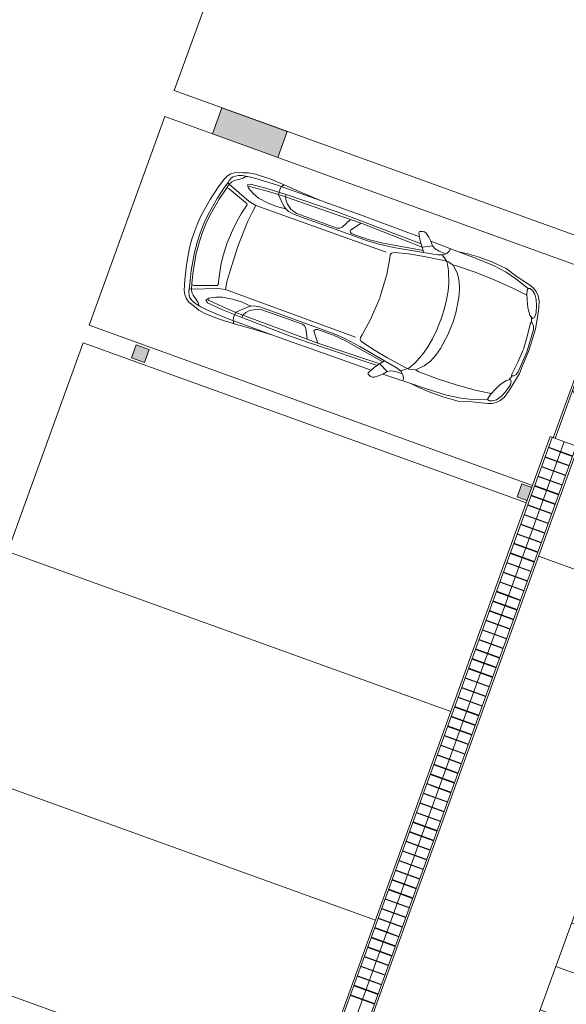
# Model space of a CAD drawing. Header units: metres. Extents: x 136266 to 136452, y 453403 to 453560.
# Tile 90 of 133: x 136416.31 to 136422.22, y 453477.8 to 453488.45. Entities that reach past the tile are written whole.
import ezdxf

# ---------------------------------------------------------------- set-up
doc = ezdxf.new("R2010")
doc.units = ezdxf.units.M
for name, color, linetype, lineweight in [('A-COLS', 52, 'Continuous', 5), ('A-DETL', 90, 'Continuous', 5), ('A-DETL-4', 90, 'Continuous', 9), ('A-DETL-BEBOUWING', 253, 'Continuous', 9), ('A-DETL-GENF', 92, 'Continuous', 5), ('A-FLOR', 192, 'Continuous', 5), ('A-FLOR-PATT', 8, 'Continuous', 5), ('A-WALL-PATT-1', 254, 'Continuous', 5), ('C-PRKG', 70, 'Continuous', 5)]:
    doc.layers.add(name, color=color, linetype=linetype, lineweight=lineweight)

# ---------------------------------------------------------------- blocks, each defined once
blk = doc.blocks.new('859-DO-0010 29-09-2022')
at = {"layer": 'A-COLS'}
for points in [[(140615.7192060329, 81660.24467811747), (140729.7785888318, 81670.96218568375), (140715.7457480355, 81820.30434108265), (140601.6863780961, 81809.5868347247)], [(136352.9541880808, 81259.69704045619), (136338.9213601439, 81409.03919706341), (136189.5792035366, 81395.00636912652), (136203.6120314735, 81245.66421251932)]]:
    blk.add_hatch(color=256, dxfattribs=at).paths.add_polyline_path(points)
at = {"layer": 'A-DETL-BEBOUWING'}
h = blk.add_hatch(dxfattribs=at)
h.set_pattern_fill('FP_1189', color=256, angle=45.00000000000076, style=0, pattern_type=2)
h.set_pattern_definition([(140.3680000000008, (140453.7704098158, 86270.31040154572), (-255.1416904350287, -308.0628471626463), []), (140.3680000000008, (140341.5073088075, 87465.04791853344), (-255.1416904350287, -308.0628471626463), [])])
h.paths.add_polyline_path([(140706.9005993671, 82507.49059767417), (140806.4620371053, 82516.84581629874), (140101.0787829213, 90023.77577284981), (140001.5173451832, 90014.42055422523), (140688.6096044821, 82702.14962398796)])
h = blk.add_hatch(dxfattribs=at)
h.set_pattern_fill('FP_312', color=256, angle=45.00000000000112, style=0, pattern_type=2)
h.set_pattern_definition([(50.36800000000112, (142731.8662262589, 82597.32483684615), (-308.0628471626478, 255.1416904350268), []), (50.36800000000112, (143926.6030361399, 82709.58723074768), (-308.0628471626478, 255.1416904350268), [])])
h.paths.add_polyline_path([(140716.2558179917, 82407.929159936), (144747.4759874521, 82786.71985305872), (144738.1207688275, 82886.28129079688), (140706.9005993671, 82507.49059767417), (140715.3374478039, 82417.70276971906)])
at = {"layer": 'A-FLOR-PATT'}
h = blk.add_hatch(dxfattribs=at)
h.set_pattern_fill('FP_2291', color=256, style=0, pattern_type=2)
h.set_pattern_definition([(275.368, (145426.055, 63806.212), (497.8071846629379, 46.77613598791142), []), (5.368000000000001, (145426.055, 63806.212), (-46.77613598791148, 497.8071846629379), [])])
h.paths.add_polyline_path([(146690.1720445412, 47306.21119621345), (146690.1720445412, 47312.88847912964), (146689.530295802, 47312.82817767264), (146690.1306612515, 47306.63789352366)])
h.paths.add_polyline_path([(147361.4677186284, 45022.17044149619), (148195.4890361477, 45022.17044149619), (147971.1670140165, 47388.08083747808), (146736.305310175, 47273.44124660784), (146720.8490351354, 47277.10887846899), (146700.0496261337, 47288.95829996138), (146694.5046314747, 47296.57988102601), (146694.5046314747, 47301.04798135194), (146689.0432476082, 47310.32454200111), (146687.0299849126, 47312.59323776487), (145977.7238954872, 47245.94380311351), (146186.6791540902, 45022.1704414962)])
h.paths.add_polyline_path([(146738.9327988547, 47294.30556236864), (146736.305310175, 47300.20273545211), (146728.9929304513, 47295.99247697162), (146738.4782057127, 47294.38271226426)])
h.paths.add_polyline_path([(144005.3391272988, 76261.15118177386), (144011.9689658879, 76260.60277584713), (144006.9130168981, 76261.30382564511), (144005.765824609, 76261.1925650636)])
h.paths.add_polyline_path([(143261.903928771, 76148.62917849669), (143972.6050419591, 76215.40969554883), (143976.2368095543, 76230.47419117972), (143988.2224001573, 76251.3726684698), (143996.0374544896, 76256.7888206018), (144000.5084018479, 76257.09759529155), (144009.4524730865, 76262.27997870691), (144024.5390853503, 76265.53348899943), (145248.9244776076, 76380.51871842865), (144647.8500382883, 82777.35857517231), (142656.6212835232, 82590.25420267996), (143256.1042713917, 76210.35111683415)])
h.paths.add_polyline_path([(143994.2917340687, 76217.44746991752), (143997.7449722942, 76217.7719509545), (143994.9858987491, 76221.53772176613)])
at = {"layer": 'A-WALL-PATT-1'}
blk.add_hatch(color=256, dxfattribs=at).paths.add_polyline_path([(135962.7944316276, 83808.53234518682), (136709.505208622, 83878.69654916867), (136681.4395270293, 84177.38085996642), (135934.7287500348, 84107.21665598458)])
at = {"layer": 'A-COLS'}
for p, q in [((140715.7457480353, 81820.30434108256), (140601.6863780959, 81809.58683472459)), ((140601.6863780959, 81809.58683472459), (140615.7192060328, 81660.24467811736)), ((140615.7192060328, 81660.24467811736), (140729.7785888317, 81670.96218568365)), ((136189.5792035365, 81395.00636912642), (136338.9213601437, 81409.0391970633)), ((136203.6120314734, 81245.66421251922), (136189.5792035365, 81395.00636912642)), ((136338.9213601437, 81409.0391970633), (136352.9541880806, 81259.6970404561)), ((136352.9541880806, 81259.6970404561), (136203.6120314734, 81245.66421251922))]:
    blk.add_line(p, q, dxfattribs=at)
at = {"layer": 'A-DETL'}
blk.add_line((136306.1858447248, 74292.0117199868), (141413.1981052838, 74771.88844034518), dxfattribs=at)
at = {"layer": 'A-DETL-4'}
blk.add_line((141096.6637181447, 81178.46971138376), (143358.883027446, 81391.20164597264), dxfattribs=at)
at = {"layer": 'A-DETL-BEBOUWING'}
for p, q in [((140001.517345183, 90014.42055422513), (140716.2558179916, 82407.9291599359)), ((136681.4395270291, 84177.3808599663), (135934.7287500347, 84107.21665598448)), ((136709.5052086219, 83878.69654916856), (136681.4395270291, 84177.3808599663)), ((135934.7287500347, 84107.21665598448), (135962.7944316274, 83808.53234518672)), ((135962.7944316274, 83808.53234518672), (136709.5052086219, 83878.69654916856)), ((140661.017877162, 82402.73653105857), (140979.5692485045, 82432.66900837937)), ((140957.7737768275, 82430.62101072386), (141940.230011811, 71974.99525065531)), ((141962.2382544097, 71975.02165384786), (140979.5918619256, 82432.67113323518)), ((140660.9952637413, 82402.73440620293), (141643.6416562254, 71945.0849268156)), ((141664.157494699, 71960.99399068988), (140682.8133488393, 82404.78452871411)), ((140820.2935628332, 82417.70276971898), (141802.9399553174, 71960.05329033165)), ((140830.8894026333, 82304.93832116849), (140968.3470032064, 82317.85443731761)), ((140693.3865752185, 82292.01795530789), (140830.8667892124, 82304.93619631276)), ((140693.9018093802, 82286.53466212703), (140831.3820233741, 82299.4529031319)), ((140831.404636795, 82299.45502798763), (140968.8622373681, 82312.37114413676)), ((140703.7247979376, 82181.99515334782), (140841.2050119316, 82194.91339435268)), ((140704.2400320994, 82176.51186016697), (140841.7202460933, 82189.43010117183)), ((140841.2276253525, 82194.91551920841), (140978.6852259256, 82207.83163535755)), ((140841.7428595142, 82189.43222602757), (140979.2004600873, 82202.3483421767)), ((140714.0630206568, 82071.97235138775), (140851.5432346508, 82084.89059239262)), ((140714.5782548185, 82066.4890582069), (140852.0584688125, 82079.40729921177)), ((140851.5658480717, 82084.89271724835), (140989.0234486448, 82097.80883339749)), ((140852.0810822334, 82079.4094240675), (140989.5386828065, 82092.32554021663)), ((140724.401243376, 81961.94954942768), (140861.88145737, 81974.86779043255)), ((140724.9164775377, 81956.46625624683), (140862.3966915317, 81969.3844972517)), ((140861.9040707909, 81974.86991528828), (140999.361671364, 81987.78603143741)), ((140862.4193049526, 81969.38662210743), (140999.8769055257, 81982.30273825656)), ((140734.7394660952, 81851.92674746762), (140872.2196800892, 81864.84498847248)), ((140735.2547002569, 81846.44345428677), (140872.7349142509, 81859.36169529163)), ((140872.24229351, 81864.84711332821), (141009.6998940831, 81877.76322947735)), ((140872.7575276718, 81859.36382014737), (141010.2151282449, 81872.27993629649)), ((140745.0776888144, 81741.90394550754), (140882.5579028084, 81754.8221865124)), ((140745.5929229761, 81736.42065232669), (140883.0731369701, 81749.33889333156)), ((140882.5805162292, 81754.82431136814), (141020.0381168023, 81767.74042751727)), ((140883.095750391, 81749.34101818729), (141020.553350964, 81762.25713433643)), ((140755.4159115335, 81631.88114354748), (140892.8961255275, 81644.79938455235)), ((140755.9311456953, 81626.39785036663), (140893.4113596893, 81639.3160913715)), ((140892.9187389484, 81644.80150940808), (141030.3763395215, 81657.71762555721)), ((140893.4339731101, 81639.31821622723), (141030.8915736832, 81652.23433237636)), ((140765.7767476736, 81521.86046644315), (140903.2343482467, 81534.77658259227)), ((140766.2919818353, 81516.3771732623), (140903.7495824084, 81529.29328941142)), ((140903.2569616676, 81534.77870744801), (141040.7145622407, 81547.69482359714)), ((140903.7721958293, 81529.29541426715), (141041.2297964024, 81542.21153041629)), ((140776.1149703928, 81411.83766448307), (140913.5725709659, 81424.7537806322)), ((140776.6302045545, 81406.35437130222), (140914.0878051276, 81419.27048745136)), ((140913.5951843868, 81424.75590548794), (141051.0527849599, 81437.67202163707)), ((140914.1104185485, 81419.27261230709), (141051.5680191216, 81432.18872845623)), ((140786.453193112, 81301.81486252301), (140923.9107936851, 81314.73097867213)), ((140786.9684272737, 81296.33156934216), (140924.4260278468, 81309.24768549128)), ((140923.933407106, 81314.73310352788), (141061.391007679, 81327.649219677)), ((140924.4486412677, 81309.24981034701), (141061.9062418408, 81322.16592649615)), ((140796.7914158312, 81191.79206056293), (140934.2490164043, 81204.70817671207)), ((140797.3066499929, 81186.30876738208), (140934.764250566, 81199.22488353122)), ((140934.2716298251, 81204.7103015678), (141071.7292303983, 81217.62641771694)), ((140934.7868639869, 81199.22700838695), (141072.24446456, 81212.14312453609)), ((140807.1296385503, 81081.76925860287), (140944.5872391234, 81094.685374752)), ((140807.6448727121, 81076.28596542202), (140945.1024732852, 81089.20208157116)), ((140944.6098525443, 81094.68749960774), (141082.0674531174, 81107.60361575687)), ((140945.125086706, 81089.20420642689), (141082.5826872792, 81102.12032257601)), ((140817.4678612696, 80971.74645664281), (140954.9254618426, 80984.66257279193)), ((140817.9830954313, 80966.26316346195), (140955.4406960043, 80979.17927961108)), ((140954.9480752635, 80984.66469764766), (141092.4056758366, 80997.5808137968)), ((140955.4633094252, 80979.18140446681), (141092.9209099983, 80992.09752061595)), ((140827.8060839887, 80861.72365468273), (140965.2636845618, 80874.63977083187)), ((140828.3213181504, 80856.24036150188), (140965.7789187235, 80869.15647765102)), ((140965.2862979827, 80874.6418956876), (141102.7438985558, 80887.55801183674)), ((140965.8015321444, 80869.15860250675), (141103.2591327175, 80882.07471865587)), ((140838.1443067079, 80751.70085272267), (140975.601907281, 80764.6169688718)), ((140838.6595408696, 80746.21755954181), (140976.1171414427, 80759.13367569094)), ((140975.6245207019, 80764.61909372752), (141113.082121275, 80777.53520987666)), ((140976.1397548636, 80759.13580054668), (141113.5973554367, 80772.05191669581)), ((140848.4825294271, 80641.6780507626), (140985.9401300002, 80654.59416691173)), ((140848.9977635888, 80636.19475758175), (140986.4553641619, 80649.11087373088)), ((140985.9627434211, 80654.59629176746), (141123.4203439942, 80667.5124079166)), ((140986.4779775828, 80649.11299858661), (141123.9355781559, 80662.02911473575)), ((140858.8207521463, 80531.65524880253), (140996.2783527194, 80544.57136495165)), ((140859.335986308, 80526.17195562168), (140996.7935868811, 80539.0880717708)), ((140996.3009661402, 80544.5734898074), (141133.7585667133, 80557.48960595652)), ((140996.816200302, 80539.09019662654), (141134.2738008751, 80552.00631277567)), ((140869.1589748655, 80421.63244684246), (141006.6165754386, 80434.5485629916)), ((140869.6742090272, 80416.14915366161), (141007.1318096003, 80429.06526981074)), ((141006.6391888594, 80434.55068784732), (141144.0967894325, 80447.46680399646)), ((141007.1544230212, 80429.06739466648), (141144.6120235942, 80441.98351081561)), ((140879.4971975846, 80311.6096448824), (141016.9547981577, 80324.52576103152)), ((140880.0124317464, 80306.12635170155), (141017.4700323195, 80319.04246785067)), ((141016.9774115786, 80324.52788588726), (141154.4350121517, 80337.44400203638)), ((141017.4926457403, 80319.04459270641), (141154.9502463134, 80331.96070885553)), ((140889.8354203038, 80201.58684292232), (141027.2930208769, 80214.50295907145)), ((140890.3506544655, 80196.10354974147), (141027.8082550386, 80209.0196658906)), ((141027.3156342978, 80214.50508392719), (141164.7732348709, 80227.42120007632)), ((141027.8308684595, 80209.02179074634), (141165.2884690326, 80221.93790689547)), ((140900.173643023, 80091.56404096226), (141037.6312435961, 80104.4801571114)), ((140900.6888771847, 80086.08074778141), (141038.1464777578, 80098.99686393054)), ((141037.653857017, 80104.48228196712), (141175.1114575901, 80117.39839811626)), ((141038.1690911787, 80098.99898878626), (141175.6266917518, 80111.9151049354)), ((140910.5118657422, 79981.54123900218), (141047.9694663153, 79994.45735515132)), ((140911.0270999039, 79976.05794582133), (141048.484700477, 79988.97406197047)), ((141047.9920797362, 79994.45948000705), (141185.4496803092, 80007.37559615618)), ((141048.5073138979, 79988.9761868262), (141185.964914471, 80001.89230297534)), ((140920.8500884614, 79871.51843704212), (141058.3076890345, 79884.43455319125)), ((140921.3653226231, 79866.03514386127), (141058.8229231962, 79878.9512600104)), ((141058.3303024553, 79884.43667804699), (141195.7879030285, 79897.35279419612)), ((141058.8455366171, 79878.95338486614), (141196.3031371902, 79891.86950101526)), ((140931.1883111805, 79761.49563508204), (141068.6459117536, 79774.41175123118)), ((140931.7035453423, 79756.0123419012), (141069.1611459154, 79768.92845805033)), ((141068.6685251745, 79774.41387608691), (141206.1261257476, 79787.32999223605)), ((141069.1837593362, 79768.93058290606), (141206.6413599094, 79781.8466990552)), ((140941.5265338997, 79651.47283312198), (141078.9841344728, 79664.38894927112)), ((140942.0417680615, 79645.98953994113), (141079.4993686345, 79658.90565609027)), ((141079.0067478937, 79664.39107412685), (141216.4643484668, 79677.30719027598)), ((141079.5219820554, 79658.907780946), (141216.9795826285, 79671.82389709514)), ((140951.8647566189, 79541.45003116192), (141089.322357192, 79554.36614731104)), ((140952.3799907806, 79535.96673798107), (141089.8375913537, 79548.88285413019)), ((141089.3449706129, 79554.36827216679), (141226.802571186, 79567.28438831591)), ((141089.8602047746, 79548.88497898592), (141227.3178053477, 79561.80109513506)), ((140962.2029793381, 79431.42722920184), (141099.6605799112, 79444.34334535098)), ((141099.6831933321, 79444.34547020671), (141237.1407939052, 79457.26158635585)), ((141100.1984274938, 79438.86217702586), (141237.6560280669, 79451.778293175)), ((140962.7182134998, 79425.943936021), (141100.1758140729, 79438.86005217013)), ((141110.0214160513, 79334.32266824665), (141247.4790166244, 79347.23878439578)), ((141110.536650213, 79328.83937506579), (141247.9942507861, 79341.75549121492)), ((140972.5412020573, 79321.40442724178), (141109.9988026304, 79334.32054339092)), ((140973.056436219, 79315.92113406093), (141110.5140367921, 79328.83725021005)), ((141120.3596387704, 79224.29986628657), (141257.8172393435, 79237.21598243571)), ((141120.8748729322, 79218.81657310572), (141258.3324735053, 79231.73268925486)), ((140982.8794247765, 79211.3816252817), (141120.3370253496, 79224.29774143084)), ((140983.3946589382, 79205.89833210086), (141120.8522595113, 79218.81444824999)), ((141130.6978614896, 79114.27706432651), (141268.1554620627, 79127.19318047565)), ((140993.2176474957, 79101.35882332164), (141130.6752480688, 79114.27493947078)), ((140993.7328816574, 79095.8755301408), (141131.1904822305, 79108.79164628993)), ((141131.2130956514, 79108.79377114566), (141268.6706962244, 79121.70988729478)), ((141141.0360842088, 79004.25426236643), (141278.4936847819, 79017.17037851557)), ((141003.5558702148, 78991.33602136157), (141141.0134707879, 79004.2521375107)), ((141004.0711043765, 78985.85272818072), (141141.5287049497, 78998.76884432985)), ((141141.5513183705, 78998.77096918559), (141279.0089189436, 79011.68708533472)), ((141013.894092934, 78881.3132194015), (141151.3516935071, 78894.22933555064)), ((141014.4093270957, 78875.82992622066), (141151.8669276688, 78888.74604236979)), ((141151.374306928, 78894.23146040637), (141288.8319075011, 78907.14757655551)), ((141151.8895410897, 78888.74816722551), (141289.3471416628, 78901.66428337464)), ((141024.2323156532, 78771.29041744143), (141161.6899162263, 78784.20653359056)), ((141024.7475498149, 78765.80712426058), (141162.205150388, 78778.72324040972)), ((141161.7125296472, 78784.2086584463), (141299.1701302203, 78797.12477459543)), ((141162.2277638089, 78778.72536526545), (141299.685364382, 78791.64148141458)), ((141034.5705383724, 78661.26761548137), (141172.0281389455, 78674.1837316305)), ((141035.0857725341, 78655.78432230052), (141172.5433731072, 78668.70043844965)), ((141172.0507523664, 78674.18585648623), (141309.5083529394, 78687.10197263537)), ((141172.5659865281, 78668.70256330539), (141310.0235871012, 78681.61867945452)), ((141044.9087610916, 78551.2448135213), (141182.3663616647, 78564.16092967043)), ((141045.4239952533, 78545.76152034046), (141182.8815958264, 78558.67763648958)), ((141182.3889750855, 78564.16305452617), (141319.8465756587, 78577.0791706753)), ((141182.9042092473, 78558.67976134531), (141320.3618098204, 78571.59587749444)), ((141055.2469838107, 78441.22201156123), (141192.7045843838, 78454.13812771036)), ((141055.7622179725, 78435.73871838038), (141193.2198185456, 78448.65483452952)), ((141192.7271978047, 78454.1402525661), (141330.1847983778, 78467.05636871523)), ((141193.2424319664, 78448.65695938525), (141330.7000325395, 78461.57307553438)), ((141065.5852065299, 78331.19920960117), (141203.042807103, 78344.1153257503)), ((141066.1004406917, 78325.71591642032), (141203.5580412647, 78338.63203256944)), ((141203.0654205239, 78344.11745060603), (141340.523021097, 78357.03356675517)), ((141203.5806546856, 78338.63415742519), (141341.0382552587, 78351.5502735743)), ((141075.9234292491, 78221.17640764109), (141213.3810298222, 78234.09252379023)), ((141076.4386634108, 78215.69311446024), (141213.8962639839, 78228.60923060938)), ((141213.4036432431, 78234.09464864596), (141350.8612438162, 78247.0107647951)), ((141213.9188774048, 78228.61135546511), (141351.3764779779, 78241.52747161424)), ((141086.2616519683, 78111.15360568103), (141223.7192525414, 78124.06972183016)), ((141086.77688613, 78105.67031250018), (141224.2344867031, 78118.58642864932)), ((141223.7418659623, 78124.0718466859), (141361.1994665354, 78136.98796283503)), ((141224.257100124, 78118.58855350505), (141361.7147006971, 78131.50466965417)), ((141096.5998746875, 78001.13080372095), (141234.0574752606, 78014.04691987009)), ((141097.1151088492, 77995.6475105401), (141234.5727094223, 78008.56362668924)), ((141234.0800886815, 78014.04904472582), (141371.5376892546, 78026.96516087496)), ((141234.5953228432, 78008.56575154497), (141372.0529234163, 78021.4818676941)), ((141106.9380974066, 77891.10800176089), (141244.3956979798, 77904.02411791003)), ((141107.4533315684, 77885.62470858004), (141244.9109321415, 77898.54082472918)), ((141244.4183114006, 77904.02624276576), (141381.8759119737, 77916.9423589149)), ((141244.9335455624, 77898.54294958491), (141382.3911461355, 77911.45906573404)), ((141117.2763201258, 77781.08519980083), (141254.733920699, 77794.00131594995)), ((141117.7915542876, 77775.60190661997), (141255.2491548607, 77788.5180227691)), ((141254.7565341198, 77794.00344080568), (141392.2141346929, 77806.91955695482)), ((141255.2717682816, 77788.52014762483), (141392.7293688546, 77801.43626377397)), ((141127.614542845, 77671.06239784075), (141265.0721434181, 77683.97851398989)), ((141128.1297770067, 77665.5791046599), (141265.5873775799, 77678.49522080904)), ((141265.094756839, 77683.98063884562), (141402.5523574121, 77696.89675499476)), ((141265.6099910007, 77678.49734566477), (141403.0675915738, 77691.4134618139)), ((141137.9527655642, 77561.03959588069), (141275.4103661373, 77573.95571202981)), ((141138.4679997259, 77555.55630269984), (141275.925600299, 77568.47241884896)), ((141275.4329795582, 77573.95783688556), (141412.8905801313, 77586.87395303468)), ((141275.9482137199, 77568.4745437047), (141413.405814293, 77581.39065985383)), ((141148.2909882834, 77451.01679392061), (141285.7485888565, 77463.93291006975)), ((141148.8062224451, 77445.53350073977), (141286.2638230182, 77458.4496168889)), ((141285.7712022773, 77463.93503492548), (141423.2288028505, 77476.85115107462)), ((141286.2864364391, 77458.45174174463), (141423.7440370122, 77471.36785789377)), ((141158.6292110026, 77340.99399196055), (141296.0868115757, 77353.91010810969)), ((141159.1444451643, 77335.5106987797), (141296.6020457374, 77348.42681492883)), ((141296.1094249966, 77353.91223296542), (141433.5670255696, 77366.82834911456)), ((141296.6246591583, 77348.42893978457), (141434.0822597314, 77361.34505593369)), ((141168.9674337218, 77230.97119000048), (141306.4250342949, 77243.88730614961)), ((141169.4826678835, 77225.48789681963), (141306.9402684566, 77238.40401296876)), ((141306.4476477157, 77243.88943100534), (141443.9052482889, 77256.80554715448)), ((141306.9628818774, 77238.4061378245), (141444.4204824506, 77251.32225397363)), ((141179.3056564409, 77120.94838804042), (141316.763257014, 77133.86450418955)), ((141179.8208906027, 77115.46509485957), (141317.2784911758, 77128.3812110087)), ((141316.7858704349, 77133.86662904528), (141454.243471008, 77146.78274519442)), ((141317.3011045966, 77128.38333586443), (141454.7587051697, 77141.29945201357)), ((141189.6438791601, 77010.92558608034), (141327.1014797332, 77023.84170222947)), ((141190.1591133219, 77005.44229289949), (141327.6167138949, 77018.35840904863)), ((141327.1240931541, 77023.8438270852), (141464.5816937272, 77036.75994323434)), ((141327.6393273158, 77018.36053390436), (141465.0969278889, 77031.27665005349)), ((141199.9821018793, 76900.90278412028), (141337.4397024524, 76913.81890026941)), ((141200.497336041, 76895.41949093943), (141337.9549366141, 76908.33560708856)), ((141337.4623158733, 76913.82102512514), (141474.9199164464, 76926.73714127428)), ((141337.977550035, 76908.3377319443), (141475.4351506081, 76921.25384809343)), ((141210.3203245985, 76790.87998216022), (141347.7779251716, 76803.79609830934)), ((141210.8355587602, 76785.39668897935), (141348.2931593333, 76798.31280512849)), ((141347.8005385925, 76803.79822316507), (141485.2581391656, 76816.7143393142)), ((141348.3157727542, 76798.31492998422), (141485.7733733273, 76811.23104613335)), ((141220.6585473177, 76680.85718020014), (141358.1161478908, 76693.77329634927)), ((141221.1737814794, 76675.37388701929), (141358.6313820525, 76688.29000316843)), ((141358.1387613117, 76693.775421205), (141495.5963618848, 76706.69153735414)), ((141358.6539954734, 76688.29212802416), (141496.1115960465, 76701.2082441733)), ((141230.9967700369, 76570.83437824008), (141368.45437061, 76583.7504943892)), ((141231.5120041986, 76565.35108505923), (141368.9696047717, 76578.26720120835)), ((141368.4769840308, 76583.75261924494), (141505.9345846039, 76596.66873539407)), ((141368.9922181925, 76578.26932606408), (141506.4498187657, 76591.18544221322)), ((141241.334992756, 76460.81157628), (141378.7925933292, 76473.72769242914)), ((141241.8502269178, 76455.32828309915), (141379.3078274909, 76468.24439924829)), ((141378.81520675, 76473.72981728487), (141516.2728073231, 76486.645933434)), ((141379.3304409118, 76468.24652410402), (141516.7880414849, 76481.16264025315)), ((141251.6732154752, 76350.78877431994), (141389.1308160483, 76363.70489046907)), ((141252.1884496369, 76345.30548113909), (141389.6460502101, 76358.22159728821)), ((141389.1534294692, 76363.7070153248), (141526.6110300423, 76376.62313147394)), ((141389.6686636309, 76358.22372214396), (141527.126264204, 76371.13983829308)), ((141262.0114381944, 76240.76597235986), (141399.4690387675, 76253.682088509)), ((141262.5266723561, 76235.28267917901), (141399.9842729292, 76248.19879532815)), ((141399.4916521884, 76253.68421336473), (141536.9492527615, 76266.60032951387)), ((141400.0068863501, 76248.20092018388), (141537.4644869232, 76261.11703633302)), ((141272.3496609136, 76130.7431703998), (141409.8072614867, 76143.65928654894)), ((141409.8298749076, 76143.66141140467), (141547.2874754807, 76156.5775275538)), ((141410.3451090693, 76138.17811822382), (141547.8027096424, 76151.09423437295)), ((141272.8648950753, 76125.25987721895), (141410.3224956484, 76138.17599336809)), ((141420.1680976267, 76033.63860944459), (141557.6256981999, 76046.55472559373)), ((141420.6833317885, 76028.15531626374), (141558.1409323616, 76041.07143241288)), ((141282.6878836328, 76020.72036843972), (141420.1454842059, 76033.63648458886)), ((141283.2031177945, 76015.23707525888), (141420.6607183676, 76028.15319140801))]:
    blk.add_line(p, q, dxfattribs=at)
at = {"layer": 'A-DETL-GENF'}
for p, q in [((138469.3557527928, 83823.4286471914), (138437.810211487, 83806.40281905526)), ((138488.2799370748, 83826.46235354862), (138469.3557527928, 83823.4286471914)), ((138509.0316770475, 83822.0719726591), (138488.2799370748, 83826.46235354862)), ((138553.7008265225, 83795.63493263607), (138509.0316770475, 83822.0719726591)), ((138912.9415648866, 83788.52405674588), (138997.867750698, 83807.9919789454)), ((138997.867750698, 83807.9919789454), (139126.210926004, 83827.71025986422)), ((139316.3567129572, 83813.68734276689), (139088.8466663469, 83803.79737290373)), ((139126.210926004, 83827.71025986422), (139283.0201882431, 83842.44475259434)), ((139283.0201882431, 83842.44475259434), (139453.8274192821, 83844.49566240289)), ((139472.5830681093, 83807.90231200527), (139316.3567129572, 83813.68734276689)), ((139453.8274192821, 83844.49566240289), (139599.493853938, 83814.80538670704)), ((139595.5946228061, 83788.82667132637), (139472.5830681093, 83807.90231200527)), ((139599.493853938, 83814.80538670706), (139772.8036099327, 83790.22361229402)), ((138459.6926877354, 83756.10471930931), (137784.4794323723, 83697.80593279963)), ((138437.810211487, 83806.40281905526), (138435.256091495, 83792.16392856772)), ((138435.256091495, 83792.16392856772), (138485.689506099, 83717.7432100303)), ((138485.689506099, 83717.7432100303), (138560.7873808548, 83638.04426092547)), ((138631.6472636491, 83726.3732472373), (138533.2785948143, 83667.23844712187)), ((138593.499668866, 83764.9109630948), (138553.7008265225, 83795.63493263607)), ((138593.499668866, 83764.9109630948), (138912.941564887, 83788.52405674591)), ((138631.6472636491, 83726.3732472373), (138593.499668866, 83764.9109630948)), ((138668.8371408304, 83710.72130334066), (138631.6472636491, 83726.3732472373)), ((138717.7738837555, 83706.34274714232), (138668.8371408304, 83710.72130334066)), ((138796.5662133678, 83709.97814112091), (138717.7738837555, 83706.34274714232)), ((138805.7796545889, 83719.75973450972), (138776.7825169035, 83688.97447160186)), ((138818.1094274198, 83751.55264569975), (138805.7796545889, 83719.75973450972)), ((138820.1102883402, 83781.6619836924), (138818.1094274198, 83751.55264569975)), ((139088.8466663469, 83803.79737290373), (138912.9415648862, 83788.52405674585)), ((139762.4939175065, 83750.9619290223), (139595.5946228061, 83788.82667132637)), ((139762.4939175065, 83750.9619290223), (139758.6405650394, 83737.85646309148)), ((139758.6405650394, 83737.85646309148), (139771.0433252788, 83700.72894245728)), ((139780.9992076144, 83757.78556811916), (139762.4939175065, 83750.9619290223)), ((139772.8036099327, 83790.22361229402), (139812.1880806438, 83778.60717601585)), ((139812.3126630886, 83750.55831890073), (139780.9992076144, 83757.78556811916)), ((139812.1880806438, 83778.60717601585), (139854.9540901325, 83758.39439012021)), ((139852.8840790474, 83726.31002538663), (139812.3126630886, 83750.55831890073)), ((139892.9878639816, 83678.97925253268), (139852.8840790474, 83726.31002538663)), ((139854.9540901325, 83758.39439012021), (139893.6312019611, 83726.24673630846)), ((139893.6312019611, 83726.24673630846), (139925.8431379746, 83682.0664795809)), ((136567.3482538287, 83612.75496666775), (136495.0480782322, 83594.53621561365)), ((136742.7191850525, 83634.38117141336), (136567.3482538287, 83612.75496666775)), ((136823.2121001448, 83606.16271566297), (136592.9187058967, 83571.77994058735)), ((136925.6846646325, 83642.65932418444), (136742.7191850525, 83634.38117141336)), ((137326.4968252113, 83654.77185879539), (136823.2121001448, 83606.16271566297)), ((136877.1228628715, 83575.57203377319), (136881.5102549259, 83610.38516227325)), ((136881.5102549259, 83610.38516227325), (136898.6788002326, 83641.4374616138)), ((137074.9128675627, 83643.87530383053), (136925.6846646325, 83642.65932418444)), ((137531.4767049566, 83619.16705540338), (136963.0703166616, 83556.78020461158)), ((137707.5063888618, 83606.39151444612), (136968.2351968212, 83529.20495619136)), ((137326.4968252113, 83654.77185879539), (137074.9128675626, 83643.87530383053)), ((137569.309789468, 83678.8431464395), (137326.4968252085, 83654.77185879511)), ((137763.7254789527, 83639.42079600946), (137531.4767049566, 83619.16705540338)), ((137784.4794324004, 83697.80593280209), (137569.309789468, 83678.8431464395)), ((137660.8525109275, 83492.27646811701), (137707.5063888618, 83606.39151444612)), ((137707.5063888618, 83606.39151444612), (137830.0989187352, 83619.16635766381)), ((137830.0989187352, 83619.16635766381), (137760.782649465, 83514.40973435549)), ((138509.0017546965, 83693.00267349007), (137763.7254789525, 83639.42079600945)), ((138533.2922905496, 83667.22391228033), (137830.0989187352, 83619.16635766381)), ((138118.8928214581, 83519.99878861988), (138560.7873808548, 83638.04426092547)), ((138573.835274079, 83621.44211080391), (138278.0194646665, 83537.46204511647)), ((138560.7873808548, 83638.04426092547), (138573.835274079, 83621.44211080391)), ((138726.6694595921, 83665.11915734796), (138573.835274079, 83621.44211080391)), ((138597.7481610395, 83584.07785114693), (138808.4691185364, 83637.02348903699)), ((138776.7825169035, 83688.97447160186), (138726.6694595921, 83665.11915734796)), ((138803.2983913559, 83664.66096335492), (138770.0270813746, 83679.36283167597)), ((138836.0289172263, 83641.68471499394), (138803.2983913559, 83664.66096335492)), ((138808.4691185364, 83637.02348903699), (138836.0289172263, 83641.68471499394)), ((138859.9407760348, 83645.75206312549), (138836.0289172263, 83641.68471499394)), ((138836.0289172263, 83641.68471499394), (138849.8026078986, 83632.05604808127)), ((138849.8026078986, 83632.05604808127), (138901.1785867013, 83560.29768474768)), ((138927.7988450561, 83630.40805065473), (138859.9407760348, 83645.75206312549)), ((138957.2120187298, 83643.40421819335), (138927.7988450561, 83630.40805065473)), ((139003.7193547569, 83568.67736323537), (138927.7988450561, 83630.40805065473)), ((139166.8055293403, 83666.92784655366), (138957.2120187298, 83643.40421819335)), ((139389.5471429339, 83678.12746200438), (139166.8055293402, 83666.92784655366)), ((139618.3242851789, 83682.54949122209), (139389.5471429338, 83678.12746200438)), ((139779.6473169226, 83677.30614207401), (139618.3242851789, 83682.54949122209)), ((139771.0433252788, 83700.72894245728), (139802.727068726, 83634.77879726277)), ((139802.727068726, 83634.77879726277), (139846.8075947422, 83559.82390848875)), ((139922.3512376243, 83624.36173209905), (139892.9878639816, 83678.97925253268)), ((139951.0147637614, 83550.46920612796), (139922.3512376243, 83624.36173209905)), ((139925.8431379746, 83682.0664795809), (139955.8681224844, 83607.04637607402)), ((139955.8681224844, 83607.04637607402), (139986.665811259, 83510.44139743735)), ((136327.5208602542, 83503.46424466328), (136304.0376289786, 83468.11229273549)), ((136367.7825497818, 83536.62625625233), (136327.5208602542, 83503.46424466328)), ((136382.5026909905, 83502.2274993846), (136362.5161439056, 83483.77679314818)), ((136440.0797365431, 83568.90639583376), (136367.7825497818, 83536.62625625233)), ((136408.890994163, 83520.02423678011), (136382.5026909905, 83502.2274993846)), ((136437.1872211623, 83490.79321825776), (136393.4805731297, 83453.54098452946)), ((136444.4114815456, 83536.16806225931), (136408.890994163, 83520.02423678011)), ((136465.2906621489, 83517.72798688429), (136437.1872211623, 83490.79321825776)), ((136495.0480782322, 83594.53621561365), (136440.0797365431, 83568.90639583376)), ((136506.5024272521, 83554.80856567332), (136444.4114815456, 83536.16806225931)), ((136480.5889266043, 83544.65225529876), (136465.2906621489, 83517.72798688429)), ((136506.5024272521, 83554.80856567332), (136480.5889266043, 83544.65225529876)), ((136592.9187058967, 83571.77994058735), (136506.5024272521, 83554.80856567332)), ((136565.8842065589, 83492.71655678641), (136540.9801491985, 83472.48549800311)), ((136732.654134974, 83523.70417338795), (136565.8842065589, 83492.71655678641)), ((136735.2677533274, 83495.88919710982), (136568.4978249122, 83464.90158050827)), ((136963.0703166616, 83556.78020461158), (136732.6541349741, 83523.70417338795)), ((136887.4609885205, 83517.66020934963), (136735.2677533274, 83495.8891971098)), ((136887.8698530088, 83515.31316629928), (136877.1228628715, 83575.57203377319)), ((136968.2351968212, 83529.20495619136), (136887.4609885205, 83517.66020934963)), ((136993.992587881, 83432.12636885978), (136887.8698530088, 83515.31316629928)), ((136963.0703166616, 83556.78020461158), (136968.2351968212, 83529.20495619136)), ((136968.2351968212, 83529.20495619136), (136992.1986156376, 83491.97099535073)), ((136992.1986156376, 83491.97099535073), (137020.0817954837, 83466.46768367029)), ((137642.2332692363, 83472.63595844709), (137660.8525109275, 83492.27646811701)), ((137760.782649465, 83514.40973435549), (137755.4508982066, 83503.67636391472)), ((137755.4508982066, 83503.67636391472), (137756.7606308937, 83489.7377628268)), ((137756.7606308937, 83489.7377628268), (137767.9734570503, 83479.30348795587)), ((137789.9772263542, 83476.28625948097), (137970.8056851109, 83493.277702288)), ((137970.8056851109, 83493.277702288), (138118.8928214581, 83519.99878861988)), ((138099.5707434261, 83495.14466193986), (137972.4662390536, 83475.60554733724)), ((138278.0194646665, 83537.46204511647), (138099.5707434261, 83495.14466193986)), ((138292.9159140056, 83487.82545468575), (138431.2151022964, 83536.53981010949)), ((138431.2151022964, 83536.53981010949), (138597.7481610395, 83584.07785114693)), ((138901.1785867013, 83560.29768474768), (138961.166199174, 83438.31218186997)), ((139056.0454091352, 83500.83756710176), (139003.7193547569, 83568.67736323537)), ((139096.4529428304, 83424.21926619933), (139056.0454091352, 83500.83756710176)), ((139846.8075947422, 83559.82390848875), (139902.2708068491, 83498.68197517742)), ((139902.2708068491, 83498.68197517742), (139942.6083419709, 83476.92271757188)), ((139942.6083419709, 83476.92271757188), (139957.3695780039, 83496.20071194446)), ((139955.6438093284, 83527.92840840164), (139951.0147637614, 83550.46920612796)), ((139957.3695780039, 83496.20071194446), (139955.6438093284, 83527.92840840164)), ((139986.665811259, 83510.44139743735), (140020.9708150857, 83389.87193680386)), ((136286.6099857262, 83423.09697519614), (136263.6791975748, 83313.72206783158)), ((136304.0376289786, 83468.11229273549), (136286.6099857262, 83423.09697519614)), ((136337.3847845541, 83398.48915521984), (136327.3119618, 83342.67704751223)), ((136340.8784799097, 83429.45178943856), (136337.3847845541, 83398.48915521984)), ((136337.3847845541, 83398.48915521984), (136359.6282817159, 83392.92066493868)), ((136351.5448406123, 83464.91769294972), (136340.8784799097, 83429.45178943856)), ((136359.6282817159, 83392.92066493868), (136348.4825959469, 83334.49673388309)), ((136362.5161439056, 83483.77679314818), (136351.5448406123, 83464.91769294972)), ((136374.0904221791, 83428.74323672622), (136359.6282817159, 83392.92066493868)), ((136359.6282817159, 83392.92066493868), (136634.8948354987, 83315.45776962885)), ((136393.4805731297, 83453.54098452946), (136374.0904221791, 83428.74323672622)), ((136540.9801491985, 83472.48549800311), (136566.7251143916, 83443.01475162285)), ((136568.4978249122, 83464.90158050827), (136556.648971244, 83454.54910239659)), ((136566.7251143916, 83443.01475162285), (136636.0645710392, 83411.23725513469)), ((136636.0645710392, 83411.23725513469), (136708.0128621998, 83392.44828415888)), ((136708.0128621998, 83392.44828415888), (136816.9658865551, 83387.36881727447)), ((136717.4001889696, 83306.57488095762), (138206.8651394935, 83452.93468558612)), ((136816.9658865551, 83387.36881727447), (136924.9599994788, 83392.49439761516)), ((136924.9599994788, 83392.49439761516), (137027.7433535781, 83412.3219769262)), ((137027.7433535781, 83412.3219769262), (136993.992587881, 83432.12636885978)), ((137020.0817954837, 83466.46768367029), (137076.666607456, 83434.80998578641)), ((137063.3320445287, 83400.34887237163), (137027.7433535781, 83412.3219769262)), ((137125.0117380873, 83395.97496936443), (137063.3320445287, 83400.34887237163)), ((137076.666607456, 83434.80998578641), (137122.6378475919, 83421.23868383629)), ((137122.6378475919, 83421.23868383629), (137153.4213154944, 83418.98365941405)), ((137972.4662390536, 83475.60554733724), (137125.0117380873, 83395.97496936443)), ((137153.4213154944, 83418.98365941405), (137615.2544169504, 83461.12403672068)), ((137615.2544169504, 83461.12403672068), (137642.2332692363, 83472.63595844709)), ((137767.9734570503, 83479.30348795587), (137789.9772263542, 83476.28625948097)), ((138258.7645270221, 83443.74971250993), (138261.8986959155, 83464.50896385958)), ((138269.5602540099, 83410.36325711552), (138258.7645270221, 83443.74971250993)), ((138261.8986959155, 83464.50896385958), (138273.5286212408, 83477.02686951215)), ((138315.2662168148, 83235.9366850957), (138269.5602540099, 83410.3632571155)), ((138273.5286212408, 83477.02686951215), (138292.9159140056, 83487.82545468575)), ((138961.166199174, 83438.31218186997), (138990.4808359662, 83356.82224935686)), ((139127.191263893, 83341.60760317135), (139096.4529428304, 83424.21926619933)), ((139949.1376693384, 83434.15850308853), (139930.7473939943, 83480.8930104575)), ((139949.1376693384, 83434.15850308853), (139941.9650039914, 83429.65523379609)), ((139941.9650039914, 83429.65523379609), (139944.9928633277, 83410.79327541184)), ((139944.9928633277, 83410.79327541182), (139973.0101932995, 83275.63410303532)), ((139967.5853867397, 83428.23334453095), (139949.1376693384, 83434.15850308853)), ((139988.5873547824, 83408.48652530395), (139967.5853867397, 83428.23334453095)), ((140003.1847085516, 83375.3945122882), (139988.5873547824, 83408.48652530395)), ((140020.9708150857, 83389.87193680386), (140034.1569104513, 83290.29381335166)), ((136263.6791975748, 83313.72206783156), (136241.5834702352, 83154.70758120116)), ((136327.3119618, 83342.67704751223), (136307.653414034, 83199.14596932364)), ((136329.1213487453, 83201.16319154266), (136348.4825959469, 83334.49673388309)), ((136348.4825959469, 83334.49673388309), (136356.1939540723, 83347.96471511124)), ((136356.1939540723, 83347.96471511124), (136377.9016166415, 83347.43067552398)), ((136377.9016166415, 83347.43067552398), (136601.4491430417, 83290.59480709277)), ((136601.4491430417, 83290.59480709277), (136619.896860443, 83284.66964853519)), ((136619.896860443, 83284.66964853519), (136628.5584247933, 83273.99564580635)), ((136634.8948354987, 83315.45776962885), (136717.4001889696, 83306.57488095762)), ((136717.4001889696, 83306.57488095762), (136711.1855025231, 83223.06473739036)), ((138990.4808359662, 83356.82224935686), (139015.8193328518, 83263.53359476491)), ((139166.6582896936, 83179.46373148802), (139127.191263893, 83341.60760317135)), ((139973.0101932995, 83275.63410303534), (139995.2710308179, 83133.59371885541)), ((140040.9431753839, 83136.56699432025), (140003.1847085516, 83375.3945122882)), ((140034.1569104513, 83290.29381335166), (140054.9348266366, 83135.30792413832)), ((136307.653414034, 83199.14596932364), (136293.0370896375, 83001.28583540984)), ((136314.1483560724, 83007.09883738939), (136329.1213487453, 83201.16319154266)), ((136628.5584247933, 83273.99564580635), (136613.0964087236, 83166.64081884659)), ((136711.1855025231, 83223.06473739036), (136712.9814004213, 83108.41744647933)), ((138354.8080250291, 82978.13026832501), (138315.2662168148, 83235.9366850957)), ((139015.8193328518, 83263.53359476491), (139037.3103242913, 83157.07724834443)), ((139184.6525969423, 83056.10613937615), (139166.6582896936, 83179.46373148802)), ((136241.5834702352, 83154.70758120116), (136228.6334161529, 82967.17361759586)), ((136604.7523434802, 83065.03962615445), (136602.224138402, 82956.32632965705)), ((136613.0964087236, 83166.64081884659), (136604.7523434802, 83065.03962615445)), ((136712.9814004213, 83108.41744647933), (136731.1385002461, 82822.98930144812)), ((139037.3103242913, 83157.07724834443), (139053.5242789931, 83038.63716650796)), ((140000.5847439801, 82982.17676941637), (139995.9960614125, 83125.87770753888)), ((140041.4226310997, 83131.46447070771), (140048.8148598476, 82889.78360652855)), ((140054.9348266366, 83135.30792413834), (140063.3920150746, 82979.16432478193)), ((136228.6334161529, 82967.17361759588), (136228.8309860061, 82870.20432865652)), ((136293.0370896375, 83001.28583540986), (136293.1148608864, 82891.56190179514)), ((136312.9210478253, 82898.57055422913), (136314.1483560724, 83007.0988373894)), ((136602.224138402, 82956.32632965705), (136609.1757407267, 82811.52914043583)), ((138355.2874807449, 82973.02774471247), (138364.4630508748, 82712.36798173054)), ((139059.1781825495, 82924.35239089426), (139053.0448232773, 83043.7396901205)), ((139185.1320526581, 83051.0036157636), (139190.4322767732, 82926.4532313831)), ((139998.2358358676, 82844.16425082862), (140000.5847439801, 82982.17676941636)), ((140063.3920150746, 82979.16432478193), (140068.986550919, 82878.87286477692)), ((136228.8309860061, 82870.2043286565), (136236.3181616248, 82776.49379105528)), ((136293.1148608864, 82891.56190179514), (136300.8464175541, 82782.55715175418)), ((136321.5434430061, 82779.41713583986), (136312.9210478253, 82898.57055422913)), ((139057.8944954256, 82815.75603481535), (139059.1781825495, 82924.35239089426)), ((139190.4322767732, 82926.4532313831), (139181.8609095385, 82759.79545954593)), ((140040.6375350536, 82854.55158385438), (140023.6817054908, 82831.23808186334)), ((140048.8148598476, 82889.78360652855), (140040.6375350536, 82854.55158385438)), ((140068.986550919, 82878.87286477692), (140057.7421976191, 82754.0233848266)), ((136236.3181616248, 82776.49379105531), (136246.4188249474, 82683.02882833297)), ((136300.8464175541, 82782.55715175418), (136313.556046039, 82674.02016338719)), ((136334.3211444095, 82670.82376859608), (136320.5962256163, 82789.49773126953)), ((136609.1757407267, 82811.52914043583), (136629.3192333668, 82667.97151965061)), ((136731.1385002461, 82822.98930144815), (136766.46994784, 82539.17493419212)), ((139050.3777183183, 82719.38015317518), (139057.8944954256, 82815.75603481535)), ((139181.8609095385, 82759.79545954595), (139167.0498734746, 82672.90377720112)), ((139929.5312467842, 82679.4519076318), (139972.6338566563, 82749.85552208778)), ((139972.6338566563, 82749.85552208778), (140008.2119167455, 82778.74814522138)), ((140006.6606611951, 82821.98012137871), (139997.2981861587, 82772.63784267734)), ((139998.7746592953, 82825.06841160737), (139998.2358358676, 82844.16425082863)), ((140006.6606611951, 82821.98012137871), (139998.7746592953, 82825.06841160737)), ((140023.6817054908, 82831.23808186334), (140006.6606611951, 82821.9801213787)), ((140008.2119167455, 82778.74814522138), (140026.3059547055, 82762.55737789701)), ((140026.3059547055, 82762.55737789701), (140030.5207592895, 82731.06356227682)), ((140057.7421976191, 82754.02338482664), (140045.4795651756, 82653.37226771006)), ((136246.4188249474, 82683.02882833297), (136264.2885497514, 82587.7200933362)), ((136313.556046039, 82674.02016338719), (136333.9194599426, 82566.20235859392)), ((136355.7440629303, 82564.42380105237), (136334.3211444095, 82670.82376859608)), ((136629.3192333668, 82667.97151965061), (136652.0547427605, 82561.63211364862)), ((138364.4630508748, 82712.36798173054), (138352.0500252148, 82532.48029216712)), ((139036.7564856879, 82633.85577622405), (139050.3777183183, 82719.38015317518)), ((139167.0498734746, 82672.90377720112), (139141.6224073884, 82590.09932816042)), ((139900.185213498, 82597.59753416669), (139929.5312467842, 82679.4519076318)), ((140030.1717330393, 82708.05500287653), (140015.7749379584, 82630.11633842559)), ((140045.4795651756, 82653.37226771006), (140029.9551925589, 82574.07214488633)), ((140030.5207592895, 82731.06356227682), (140030.1717330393, 82708.05500287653)), ((136264.2885497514, 82587.7200933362), (136311.9465200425, 82405.88112811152)), ((136333.9194599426, 82566.20235859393), (136385.1381353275, 82374.5283728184)), ((136406.6060700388, 82376.5455950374), (136355.7440629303, 82564.42380105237)), ((136652.0547427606, 82561.63211364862), (136679.179439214, 82463.36372288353)), ((136766.46994784, 82539.17493419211), (136786.0624524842, 82426.19989126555)), ((138352.0500252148, 82532.48029216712), (138347.6626331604, 82497.66716366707)), ((139000.5428602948, 82502.83077899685), (139036.7564856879, 82633.85577622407)), ((139141.6224073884, 82590.09932816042), (139102.8497475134, 82513.6994933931)), ((139885.4316194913, 82551.51520063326), (139727.9091513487, 82516.31171626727)), ((139881.3415280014, 82526.89960798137), (139900.185213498, 82597.59753416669)), ((139997.0999185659, 82570.98491783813), (139966.5150836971, 82517.01192921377)), ((140015.7749379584, 82630.11633842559), (139997.0999185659, 82570.98491783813)), ((140029.9551925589, 82574.07214488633), (140006.5371760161, 82524.66465145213)), ((136679.179439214, 82463.36372288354), (136714.3693038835, 82360.76837095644)), ((136786.0624524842, 82426.19989126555), (136807.7249682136, 82345.30921307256)), ((136807.7249682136, 82345.30921307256), (138298.3827110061, 82478.9749345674)), ((138347.6626331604, 82497.66716366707), (138354.6090596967, 82477.85512970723)), ((138354.6090596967, 82477.85512970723), (138368.3673006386, 82467.7228085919)), ((138368.3673006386, 82467.7228085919), (138389.4268413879, 82460.72478701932)), ((138389.4268413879, 82460.72478701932), (138534.379939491, 82438.62607084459)), ((138534.379939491, 82438.62607084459), (138706.8535714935, 82422.94259980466)), ((138963.4336125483, 82422.75795190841), (139000.5428602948, 82502.83077899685)), ((139039.7576017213, 82438.90656122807), (138975.9456711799, 82411.19025248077)), ((139102.8497475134, 82513.6994933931), (139039.7576017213, 82438.90656122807)), ((139071.0769042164, 82431.61708611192), (139039.7576017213, 82438.90656122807)), ((139281.3837513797, 82447.54915495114), (139071.0769042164, 82431.61708611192)), ((139502.3127884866, 82478.03879869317), (139281.3837513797, 82447.54915495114)), ((139727.9091513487, 82516.31171626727), (139502.3127884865, 82478.03879869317)), ((139882.2993762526, 82475.95328486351), (139725.3750992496, 82407.66064566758)), ((139899.7424342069, 82439.29937292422), (139734.045499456, 82382.86302851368)), ((139876.0721332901, 82488.11153340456), (139881.3415280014, 82526.89960798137)), ((139882.2993762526, 82475.95328486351), (139876.0721332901, 82488.11153340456)), ((139901.7518837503, 82472.69632853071), (139882.2993762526, 82475.95328486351)), ((139936.2735587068, 82458.04917473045), (139899.7424342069, 82439.2993729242)), ((139931.1709044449, 82485.63027017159), (139901.7518837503, 82472.69632853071)), ((139966.5150836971, 82517.01192921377), (139931.1709044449, 82485.63027017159)), ((139974.5256680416, 82485.87478186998), (139936.2735587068, 82458.04917473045)), ((140006.5371760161, 82524.66465145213), (139974.5256680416, 82485.87478186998)), ((136311.9465200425, 82405.88112811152), (136363.2773520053, 82253.7661261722)), ((136385.1381353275, 82374.5283728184), (136431.1901355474, 82237.1717487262)), ((136450.4663349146, 82249.15262595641), (136406.6060700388, 82376.54559503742)), ((136472.3003749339, 82193.8276159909), (136728.3185358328, 82321.21237595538)), ((136690.8267048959, 82339.40973463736), (136481.7797903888, 82241.92537673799)), ((136707.8477491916, 82348.66769512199), (136690.8267048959, 82339.40973463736)), ((136714.3693038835, 82360.76837095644), (136707.8477491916, 82348.66769512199)), ((136728.3185358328, 82321.21237595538), (136807.7249682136, 82345.30921307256)), ((137165.0702086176, 82317.61825214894), (137132.3348638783, 82299.2251186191)), ((137224.8554673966, 82333.40554000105), (137165.0702086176, 82317.61825214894)), ((138072.3099683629, 82413.03611797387), (137224.8554673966, 82333.40554000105)), ((137257.0539143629, 82316.09184833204), (137718.6531349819, 82360.72126154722)), ((137718.6531349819, 82360.72126154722), (137747.3042352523, 82354.43657652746)), ((137747.3042352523, 82354.43657652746), (137769.2562788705, 82338.60832450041)), ((137769.2562788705, 82338.60832450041), (137836.3513419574, 82235.18163242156)), ((137863.0126951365, 82358.96874956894), (137872.0855116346, 82371.30915326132)), ((137864.3224278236, 82345.03014848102), (137863.0126951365, 82358.96874956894)), ((137871.5603079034, 82335.47787626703), (137864.3224278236, 82345.03014848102)), ((137959.1777526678, 82245.4674397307), (137871.5603079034, 82335.47787626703)), ((137872.0855116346, 82371.30915326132), (137893.1420635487, 82378.37252021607)), ((137893.1420635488, 82378.37252021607), (138073.9705223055, 82395.3639630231)), ((138659.014730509, 82329.24483026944), (137959.1777526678, 82245.4674397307)), ((138200.8294517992, 82417.51656532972), (138072.3099683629, 82413.03611797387)), ((138073.9705223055, 82395.3639630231), (138224.4432431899, 82396.6968830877)), ((138384.0376480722, 82409.18206776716), (138200.8294517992, 82417.51656532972)), ((138224.4432431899, 82396.6968830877), (138680.5928396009, 82363.03561676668)), ((138690.3196249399, 82381.77777654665), (138384.0376480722, 82409.18206776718)), ((138621.6561306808, 82270.74218459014), (138680.5928396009, 82363.03561676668)), ((138766.6666708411, 82289.4528172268), (138659.0039821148, 82329.22799854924)), ((138680.5928396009, 82363.03561676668), (138690.3196249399, 82381.77777654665)), ((138848.6149279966, 82367.33583462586), (138690.3196249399, 82381.77777654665)), ((138706.8535714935, 82422.94259980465), (138923.7489830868, 82410.17768970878)), ((138847.554360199, 82325.17672148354), (138800.2898652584, 82311.75867093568)), ((138925.6447187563, 82336.28271966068), (138847.554360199, 82325.17672148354)), ((138902.294668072, 82353.23335127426), (138848.6149279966, 82367.33583462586)), ((138923.8171866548, 82382.06075967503), (138893.8669845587, 82361.41831809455)), ((138936.5190424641, 82328.38866162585), (138902.294668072, 82353.23335127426)), ((138923.7489830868, 82410.17768970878), (138951.6946851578, 82410.73200641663)), ((138951.6946851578, 82410.73200641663), (138923.8171866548, 82382.06075967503)), ((138954.5555077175, 82299.44909664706), (138936.5190424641, 82328.38866162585)), ((138951.6946851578, 82410.73200641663), (138963.4336125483, 82422.75795190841)), ((138975.9456711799, 82411.19025248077), (138951.6946851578, 82410.73200641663)), ((139455.6561394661, 82331.2175556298), (139230.2861025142, 82298.55290720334)), ((139596.459647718, 82326.55711356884), (139428.2601880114, 82296.75345337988)), ((139608.0702369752, 82366.00381017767), (139455.6561394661, 82331.2175556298)), ((139734.045499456, 82382.86302851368), (139596.459647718, 82326.55711356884)), ((139725.3750992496, 82407.66064566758), (139608.0702369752, 82366.00381017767)), ((136363.2773520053, 82253.7661261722), (136406.1815636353, 82150.5773669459)), ((136431.1901355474, 82237.17174872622), (136451.4835508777, 82184.21298722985)), ((136460.5515835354, 82237.3568927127), (136450.4663349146, 82249.15262595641)), ((136472.3003749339, 82193.8276159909), (136450.4663349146, 82249.15262595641)), ((136481.7797903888, 82241.92537673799), (136460.5515835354, 82237.3568927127)), ((136685.103900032, 82183.18922650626), (136747.3099911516, 82227.32732522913)), ((136747.3099911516, 82227.32732522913), (136814.4988072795, 82259.19023499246)), ((136814.4988072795, 82259.19023499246), (136920.5984854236, 82284.47700619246)), ((136920.5984854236, 82284.47700619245), (137027.6570749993, 82299.55873016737)), ((137102.864117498, 82273.48015342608), (137014.0953407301, 82171.98048645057)), ((137027.6570749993, 82299.55873016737), (137132.3348638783, 82299.2251186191)), ((137836.3513419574, 82235.18163242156), (137095.6417827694, 82173.30264500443)), ((137095.6417827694, 82173.30264500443), (137112.2496492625, 82214.34886348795)), ((137132.3348638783, 82299.2251186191), (137102.864117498, 82273.48015342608)), ((137112.2496492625, 82214.34886348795), (137134.8938983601, 82244.5999561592)), ((137134.8938983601, 82244.5999561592), (137184.5909196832, 82286.24436578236)), ((137184.5909196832, 82286.24436578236), (137227.229357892, 82308.1418255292)), ((137227.229357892, 82308.1418255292), (137257.0539143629, 82316.09184833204)), ((137897.7391985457, 82213.20322040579), (137665.7827755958, 82189.838184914)), ((137836.3513419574, 82235.18163242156), (137959.1777526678, 82245.4674397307)), ((138639.9515513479, 82299.39236199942), (137897.7391985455, 82213.20322040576)), ((137929.0060956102, 82159.70619310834), (138603.2605017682, 82228.20936436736)), ((138585.9689028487, 82188.229189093), (138621.6561306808, 82270.74218459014)), ((138736.3657781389, 82244.48337835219), (138702.9869647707, 82206.88331220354)), ((138766.6666708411, 82289.4528172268), (138736.3657781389, 82244.48337835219)), ((139054.6148818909, 82280.79055513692), (138736.3657781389, 82244.48337835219)), ((138800.2898652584, 82311.75867093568), (138766.6666708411, 82289.4528172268)), ((138962.1302362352, 82270.23952344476), (138954.5555077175, 82299.44909664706)), ((139230.2861025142, 82298.55290720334), (139054.6148818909, 82280.79055513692)), ((139141.6810773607, 82277.48379877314), (139054.6148818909, 82280.79055513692)), ((139271.4509257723, 82282.01896064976), (139141.6810773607, 82277.48379877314)), ((139428.2601880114, 82296.75345337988), (139271.4509257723, 82282.01896064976)), ((136406.1815636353, 82150.5773669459), (136431.6897898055, 82109.59649384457)), ((136431.6897898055, 82109.59649384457), (136461.3474751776, 82079.23789778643)), ((136451.4835508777, 82184.21298722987), (136472.3003749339, 82193.8276159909)), ((136460.6839386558, 82154.44314527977), (136451.4835508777, 82184.21298722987)), ((136477.7703283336, 82121.58501310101), (136460.6839386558, 82154.44314527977)), ((136493.1825443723, 82161.32615208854), (136472.3003749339, 82193.8276159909)), ((136492.0627395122, 82105.09980339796), (136477.7703283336, 82121.58501310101)), ((136515.1365136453, 82090.6952356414), (136492.0627395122, 82105.09980339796)), ((136516.8527146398, 82140.57454276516), (136493.1825443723, 82161.32615208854)), ((136566.7338167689, 82112.11622850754), (136516.8527146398, 82140.57454276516)), ((136599.3628519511, 82090.88815230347), (136566.7338167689, 82112.11622850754)), ((136665.2995080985, 82149.43846080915), (136685.103900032, 82183.18922650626)), ((136693.5363673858, 82134.2007578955), (136665.2995080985, 82149.43846080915)), ((136690.9227490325, 82162.01573417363), (136677.3527965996, 82169.9797486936)), ((136860.5460236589, 82162.63711269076), (136690.9227490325, 82162.01573417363)), ((136863.1596420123, 82134.82213641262), (136693.5363673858, 82134.2007578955)), ((137014.1212813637, 82169.59792758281), (136860.5460236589, 82162.63711269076)), ((137095.7041393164, 82145.24794086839), (136863.1596420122, 82134.82213641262)), ((137471.0234884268, 82116.67211910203), (136967.4931884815, 82070.6764636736)), ((137014.0953407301, 82171.98048645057), (137014.7617354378, 82110.77440158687)), ((137095.6417827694, 82173.30264500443), (137014.1212813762, 82169.59792643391)), ((137014.7617354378, 82110.77440158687), (137025.5574624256, 82077.38794619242)), ((137095.7041393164, 82145.24794086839), (137095.6417827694, 82173.30264500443)), ((137665.7827755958, 82189.838184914), (137095.7041393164, 82145.24794086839)), ((137221.8134212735, 82080.5118496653), (137471.0234884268, 82116.67211910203)), ((137471.0234884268, 82116.67211910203), (137714.0703335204, 82138.25437083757)), ((137714.0703335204, 82138.25437083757), (137929.0060956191, 82159.70619310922)), ((138591.1307941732, 82174.71532920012), (138585.9689028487, 82188.229189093)), ((138625.2958008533, 82163.86395516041), (138591.1307941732, 82174.71532920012)), ((138644.4538659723, 82164.40862560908), (138625.2958008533, 82163.86395516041)), ((138664.0245077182, 82172.58787605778), (138644.4538659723, 82164.40862560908)), ((138702.9869647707, 82206.88331220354), (138664.0245077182, 82172.58787605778)), ((136461.3474751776, 82079.23789778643), (136507.0819762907, 82054.15646911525)), ((136507.0819762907, 82054.15646911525), (136584.1269440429, 82035.90917975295)), ((136544.378163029, 82078.12573495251), (136515.1365136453, 82090.6952356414)), ((136582.2842349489, 82068.88139416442), (136544.378163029, 82078.12573495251)), ((136646.7607651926, 82062.13373131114), (136582.2842349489, 82068.88139416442)), ((136584.1269440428, 82035.90917975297), (136642.9075433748, 82020.96771422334)), ((136619.4088973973, 82067.2849917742), (136599.3628519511, 82090.88815230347)), ((136646.7607651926, 82062.13373131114), (136619.4088973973, 82067.2849917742)), ((136642.9075433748, 82020.96771422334), (136717.3360345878, 82016.53623850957)), ((136734.8259037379, 82061.55740306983), (136646.7607651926, 82062.13373131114)), ((136717.3360345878, 82016.53623850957), (136893.6658772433, 82027.95739603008)), ((136967.4931884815, 82070.6764636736), (136734.8259037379, 82061.55740306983)), ((136893.6658772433, 82027.95739603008), (137074.9708028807, 82053.90770375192)), ((137025.5574624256, 82077.38794619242), (137048.2100376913, 82050.07741569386)), ((137074.9708028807, 82053.90770375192), (137221.8134212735, 82080.5118496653))]:
    blk.add_line(p, q, dxfattribs=at)
at = {"layer": 'A-FLOR'}
blk.add_line((142656.6212835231, 82590.25420267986), (143261.9039287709, 76148.62917849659), dxfattribs=at)
at = {"layer": 'C-PRKG'}
for p, q in [((135388.6313035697, 84056.3818131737), (134939.5808095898, 88835.33082460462)), ((140002.1158054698, 84489.88455396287), (135388.6313035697, 84056.3818131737)), ((136709.4606173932, 83879.17110384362), (140524.1987154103, 84237.62021539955)), ((140524.1987154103, 84237.62021539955), (140696.3007136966, 82406.05186038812)), ((135416.6969594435, 83757.69749995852), (135962.7498343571, 83809.00696415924)), ((135641.2222064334, 81368.22299424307), (135416.6969594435, 83757.69749995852)), ((140713.4411736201, 81844.8303879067), (135641.2222064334, 81368.22299424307)), ((135659.9326436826, 81169.10011876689), (140732.1516280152, 81645.70751404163)), ((135659.9326436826, 81169.10011876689), (136558.0336316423, 71611.2020959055)), ((140957.1845992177, 79256.28071626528), (135884.4578906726, 78779.62561305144)), ((141181.7100519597, 76866.80622988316), (136108.9831376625, 76390.15110733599))]:
    blk.add_line(p, q, dxfattribs=at)

msp = doc.modelspace()

# ---------------------------------------------------------------- block references
at = {"xscale": 0.001, "yscale": 0.001, "zscale": 0.001, "rotation": 334.7650131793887}
msp.add_blockref('859-DO-0010 29-09-2022', (136259.6791283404, 453469.3710543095), dxfattribs=at)

doc.saveas('drawing.dxf')
